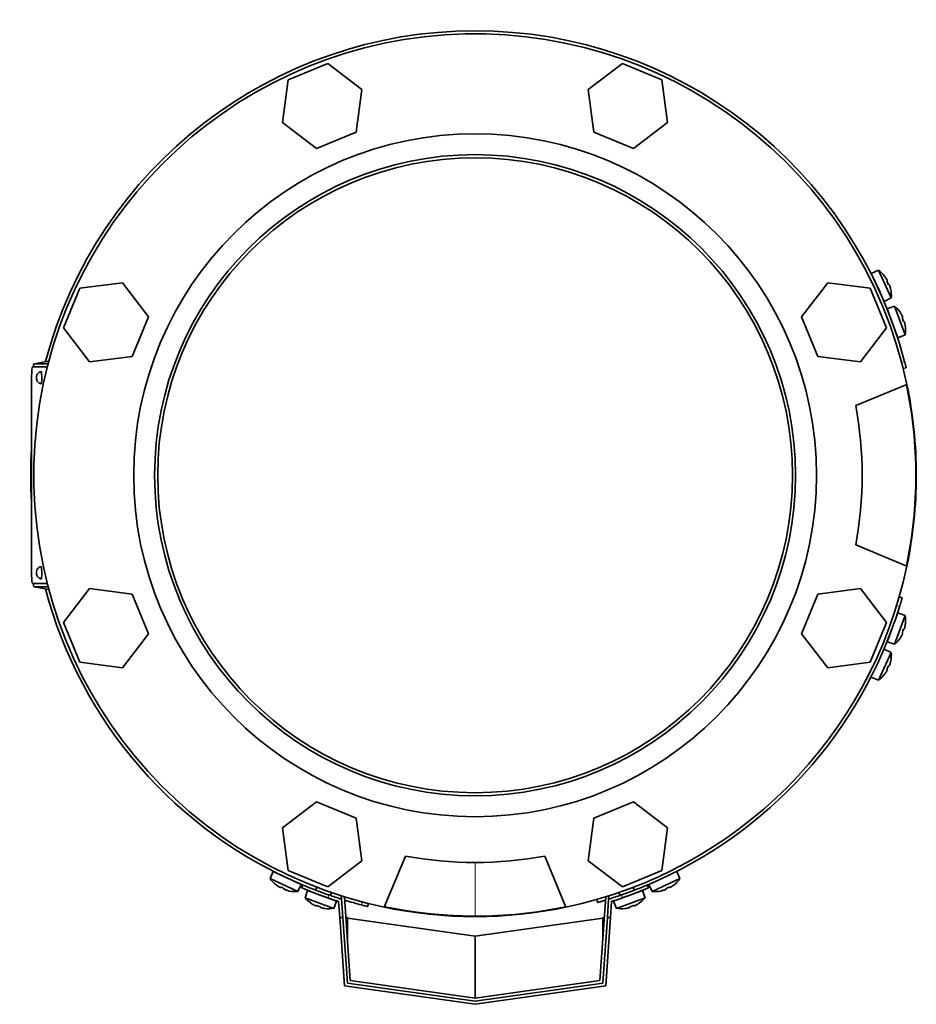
# Model space of a CAD drawing. Header units: millimetres. Extents: x 489 to 1364, y -1717 to 1594.
# Tile 1 of 30: x 492 to 782, y -1717 to -1399. Entities that reach past the tile are written whole.
import ezdxf

# ---------------------------------------------------------------- set-up
doc = ezdxf.new("R2010")
doc.units = ezdxf.units.MM
for name, color, linetype in [('M5X8_UNI7687', 7, 'Continuous'), ('MID_454-3', 7, 'Continuous'), ('VSI344-454_FILTR', 7, 'Continuous'), ('VSI344-454_FLANG', 7, 'Continuous'), ('VSI344-454_TERMI', 7, 'Continuous'), ('VSI344-454_TESTA', 7, 'Continuous'), ('VSI454_DIFFUSORE', 7, 'Continuous')]:
    doc.layers.add(name, color=color, linetype=linetype)

# ---------------------------------------------------------------- blocks, each defined once
blk = doc.blocks.new('SE2')
at = {"layer": 'M5X8_UNI7687', "color": 7, "linetype": 'Continuous', "lineweight": 35}
for p, q in [((769.28, -1480.14), (766.98, -1481.14)), ((771.21, -1490.2), (766.98, -1481.14)), ((769.28, -1480.14), (773.45, -1489.08)), ((771.28, -1482.07), (771.29, -1482.05)), ((772.15, -1483.46), (771.98, -1483.56)), ((772.75, -1484.75), (772.56, -1484.82)), ((773.26, -1486.31), (773.28, -1486.31)), ((771.21, -1490.2), (773.45, -1489.08)), ((774.55, -1491.75), (772.18, -1492.54)), ((775.6, -1501.93), (772.18, -1492.54)), ((774.55, -1491.75), (777.92, -1501.01)), ((776.39, -1493.82), (776.38, -1493.84)), ((777.12, -1495.3), (776.94, -1495.39)), ((777.61, -1496.64), (777.41, -1496.69)), ((777.97, -1498.23), (778, -1498.24)), ((775.6, -1501.93), (777.92, -1501.01)), ((772.18, -1600.09), (775.6, -1590.7)), ((777.92, -1591.62), (774.55, -1600.88)), ((777.92, -1591.62), (775.6, -1590.7)), ((777.97, -1594.4), (778, -1594.39)), ((776.38, -1598.79), (776.39, -1598.81)), ((777.12, -1597.33), (776.94, -1597.24)), ((777.61, -1595.99), (777.41, -1595.94)), ((772.18, -1600.09), (774.55, -1600.88)), ((773.45, -1603.55), (769.28, -1612.49)), ((773.45, -1603.55), (771.21, -1602.43)), ((772.75, -1607.88), (772.56, -1607.81)), ((773.26, -1606.32), (773.28, -1606.32)), ((766.98, -1611.49), (769.28, -1612.49)), ((771.28, -1610.56), (771.29, -1610.58)), ((772.15, -1609.17), (771.98, -1609.07)), ((573.87, -1674.26), (572.87, -1676.55)), ((573.87, -1674.26), (582.93, -1678.48)), ((705.21, -1676.55), (704.22, -1674.26)), ((581.81, -1680.72), (572.87, -1676.55)), ((705.21, -1676.55), (696.28, -1680.72)), ((574.78, -1678.57), (574.8, -1678.55)), ((576.19, -1679.42), (576.29, -1679.25)), ((577.48, -1680.02), (577.55, -1679.83)), ((579.03, -1680.53), (579.04, -1680.55)), ((581.81, -1680.72), (582.93, -1678.48)), ((584.92, -1680.39), (584.13, -1682.76)), ((594.32, -1683.81), (584.92, -1680.39)), ((587.96, -1679.35), (587.62, -1680.28)), ((592.32, -1682), (592.66, -1681.06)), ((693.16, -1680.39), (683.77, -1683.81)), ((685.42, -1681.06), (685.77, -1682)), ((690.46, -1680.28), (690.12, -1679.35)), ((693.95, -1682.76), (693.16, -1680.39)), ((695.16, -1678.48), (696.28, -1680.72)), ((699.05, -1680.53), (699.05, -1680.55)), ((700.61, -1680.02), (700.54, -1679.83)), ((701.9, -1679.42), (701.79, -1679.25)), ((703.28, -1678.55), (703.31, -1678.57)), ((584.13, -1682.76), (593.4, -1686.14)), ((586.23, -1684.59), (586.21, -1684.6)), ((593.4, -1686.14), (594.32, -1683.81)), ((683.77, -1683.81), (684.69, -1686.14)), ((684.69, -1686.14), (693.95, -1682.76)), ((691.86, -1684.59), (691.88, -1684.6)), ((587.69, -1685.34), (587.77, -1685.15)), ((589.02, -1685.82), (589.07, -1685.63)), ((590.62, -1686.19), (590.62, -1686.21)), ((687.47, -1686.19), (687.46, -1686.21)), ((689.06, -1685.82), (689.01, -1685.63)), ((690.4, -1685.34), (690.31, -1685.15))]:
    blk.add_line(p, q, dxfattribs=at)
for centre, radius, start, end in [((763.48, -1488.29), 10, 38.5916, 54.5414), ((767.38, -1483.16), 0.5, 5.7321, 25), ((763.48, -1488.29), 10, 355.4586, 11.4084), ((769.91, -1488.6), 0.5, 25, 44.2679), ((768.06, -1499.36), 10, 33.5916, 49.5414), ((772.39, -1494.59), 0.5, 0.7321, 20), ((774.44, -1500.23), 0.5, 20, 39.2679), ((768.06, -1499.36), 10, 350.4586, 6.4084), ((768.06, -1593.27), 10, 353.5916, 9.5414), ((774.44, -1592.4), 0.5, 320.7321, 340), ((772.39, -1598.04), 0.5, 340, 359.2679), ((768.06, -1593.27), 10, 310.4586, 326.4084), ((763.48, -1604.34), 10, 348.5916, 4.5414), ((763.48, -1604.34), 10, 305.4586, 321.4084), ((575.89, -1674.65), 0.5, 245, 264.2679), ((581.02, -1670.75), 10, 215.4586, 231.4084), ((581.33, -1677.18), 0.5, 225.7321, 245), ((697.07, -1670.75), 10, 308.5916, 324.5414), ((581.02, -1670.75), 10, 258.5916, 274.5414), ((586.97, -1680.6), 0.5, 250, 269.4626), ((697.07, -1670.75), 10, 265.4586, 281.4084), ((591.74, -1676.27), 10, 220.4586, 236.4084), ((592.61, -1682.66), 0.5, 230.7959, 250), ((685.47, -1682.66), 0.5, 290, 309.2041), ((686.34, -1676.27), 10, 303.5916, 319.5414), ((591.74, -1676.27), 10, 263.5916, 279.5414), ((686.34, -1676.27), 10, 260.4586, 276.4084)]:
    blk.add_arc(centre, radius, start, end, dxfattribs=at)
for centre, major_axis, ratio, start_param, end_param in [((763.49, -1488.28), (-4.23, 9.06), 0.996195, 4.833518, 4.948078), ((765.48, -1487.36), (3.91, -8.39), 0.811251, 1.49595, 1.645642), ((763.49, -1488.28), (4.23, -9.06), 0.996195, 1.335108, 1.449667), ((768.08, -1499.35), (-3.42, 9.4), 0.996195, 4.833518, 4.948078), ((770.14, -1498.6), (3.17, -8.7), 0.811251, 1.49595, 1.645642), ((768.08, -1499.35), (3.42, -9.4), 0.996195, 1.335108, 1.449667), ((768.08, -1593.28), (3.42, 9.4), 0.996195, 4.833518, 4.948078), ((768.08, -1593.28), (-3.42, -9.4), 0.996195, 1.335108, 1.449667), ((770.14, -1594.03), (-3.17, -8.7), 0.811251, 1.49595, 1.645642), ((765.48, -1605.27), (-3.91, -8.39), 0.811251, 1.49595, 1.645642), ((763.49, -1604.35), (4.23, 9.06), 0.996195, 4.833518, 4.948078), ((763.49, -1604.35), (-4.23, -9.06), 0.996195, 1.335108, 1.449667), ((581.01, -1670.76), (-9.06, 4.23), 0.996195, 1.335108, 1.449667), ((580.08, -1672.75), (-8.39, 3.91), 0.811251, 1.49595, 1.645642), ((581.01, -1670.76), (9.06, -4.23), 0.996195, 4.833518, 4.948078), ((697.07, -1670.76), (-9.06, -4.23), 0.996195, 1.335108, 1.449667), ((698, -1672.75), (-8.39, -3.91), 0.811251, 1.49595, 1.645642), ((697.07, -1670.76), (9.06, 4.23), 0.996195, 4.833518, 4.948078), ((591.74, -1676.29), (-9.4, 3.42), 0.996195, 1.335108, 1.449667), ((686.35, -1676.29), (9.4, 3.42), 0.996195, 4.833518, 4.948078), ((590.99, -1678.35), (-8.7, 3.17), 0.811251, 1.49595, 1.645642), ((591.74, -1676.29), (9.4, -3.42), 0.996195, 4.833518, 4.948078), ((686.35, -1676.29), (-9.4, -3.42), 0.996195, 1.335108, 1.449667), ((687.1, -1678.35), (-8.7, -3.17), 0.811251, 1.49595, 1.645642)]:
    blk.add_ellipse(centre, major_axis=major_axis, ratio=ratio, start_param=start_param, end_param=end_param, dxfattribs=at)
for points in [[(772.15, -1483.46), (772.15, -1483.46), (772.16, -1483.46), (772.16, -1483.45), (772.16, -1483.43), (772.15, -1483.42), (772.15, -1483.4), (772.14, -1483.38), (772.13, -1483.35), (772.11, -1483.32), (772.1, -1483.28), (772.08, -1483.25), (772.06, -1483.21), (772.04, -1483.17), (772.02, -1483.14), (771.99, -1483.1), (771.97, -1483.05), (771.95, -1483.03), (771.94, -1483.01)], [(772.96, -1485.2), (772.96, -1485.18), (772.95, -1485.15), (772.93, -1485.11), (772.92, -1485.06), (772.9, -1485.02), (772.88, -1484.98), (772.87, -1484.94), (772.85, -1484.91), (772.84, -1484.87), (772.82, -1484.84), (772.81, -1484.81), (772.8, -1484.79), (772.79, -1484.78), (772.78, -1484.76), (772.77, -1484.75), (772.76, -1484.75), (772.75, -1484.75), (772.75, -1484.75)], [(777.12, -1495.3), (777.13, -1495.3), (777.13, -1495.3), (777.13, -1495.29), (777.13, -1495.28), (777.13, -1495.26), (777.12, -1495.24), (777.12, -1495.22), (777.11, -1495.19), (777.1, -1495.16), (777.08, -1495.12), (777.07, -1495.08), (777.05, -1495.04), (777.04, -1495.01), (777.02, -1494.96), (777, -1494.92), (776.98, -1494.88), (776.96, -1494.85), (776.95, -1494.83)], [(777.78, -1497.1), (777.78, -1497.09), (777.77, -1497.05), (777.76, -1497.01), (777.74, -1496.96), (777.73, -1496.92), (777.72, -1496.88), (777.71, -1496.84), (777.7, -1496.8), (777.68, -1496.77), (777.67, -1496.73), (777.66, -1496.71), (777.65, -1496.68), (777.64, -1496.67), (777.63, -1496.65), (777.62, -1496.64), (777.62, -1496.64), (777.61, -1496.64), (777.61, -1496.64)], [(777.61, -1595.99), (777.61, -1595.99), (777.62, -1595.99), (777.62, -1595.99), (777.63, -1595.98), (777.64, -1595.96), (777.65, -1595.95), (777.66, -1595.92), (777.67, -1595.9), (777.68, -1595.86), (777.7, -1595.83), (777.71, -1595.79), (777.72, -1595.75), (777.73, -1595.71), (777.74, -1595.67), (777.76, -1595.62), (777.77, -1595.58), (777.78, -1595.54), (777.78, -1595.53)], [(776.95, -1597.8), (776.96, -1597.78), (776.98, -1597.75), (777, -1597.71), (777.02, -1597.67), (777.04, -1597.63), (777.05, -1597.59), (777.07, -1597.55), (777.08, -1597.51), (777.1, -1597.48), (777.11, -1597.44), (777.12, -1597.41), (777.12, -1597.39), (777.13, -1597.37), (777.13, -1597.35), (777.13, -1597.34), (777.13, -1597.33), (777.13, -1597.33), (777.12, -1597.33)], [(772.75, -1607.88), (772.75, -1607.88), (772.76, -1607.88), (772.77, -1607.88), (772.78, -1607.87), (772.79, -1607.85), (772.8, -1607.84), (772.81, -1607.82), (772.82, -1607.79), (772.84, -1607.76), (772.85, -1607.72), (772.87, -1607.69), (772.88, -1607.65), (772.9, -1607.61), (772.92, -1607.57), (772.93, -1607.52), (772.95, -1607.48), (772.96, -1607.45), (772.96, -1607.43)], [(771.94, -1609.62), (771.95, -1609.6), (771.97, -1609.58), (771.99, -1609.53), (772.02, -1609.49), (772.04, -1609.46), (772.06, -1609.42), (772.08, -1609.38), (772.1, -1609.35), (772.11, -1609.31), (772.13, -1609.28), (772.14, -1609.25), (772.15, -1609.23), (772.15, -1609.21), (772.16, -1609.2), (772.16, -1609.18), (772.16, -1609.17), (772.15, -1609.17), (772.15, -1609.17)], [(575.74, -1679.21), (575.75, -1679.22), (575.78, -1679.24), (575.82, -1679.27), (575.86, -1679.29), (575.9, -1679.31), (575.94, -1679.33), (575.98, -1679.35), (576.01, -1679.37), (576.04, -1679.39), (576.08, -1679.4), (576.1, -1679.41), (576.13, -1679.42), (576.15, -1679.43), (576.16, -1679.43), (576.17, -1679.43), (576.18, -1679.43), (576.19, -1679.43), (576.19, -1679.42)], [(577.48, -1680.02), (577.48, -1680.03), (577.48, -1680.03), (577.48, -1680.04), (577.49, -1680.05), (577.5, -1680.06), (577.52, -1680.07), (577.54, -1680.08), (577.57, -1680.1), (577.6, -1680.11), (577.63, -1680.13), (577.67, -1680.14), (577.71, -1680.16), (577.75, -1680.17), (577.79, -1680.19), (577.83, -1680.2), (577.88, -1680.22), (577.91, -1680.23), (577.93, -1680.24)], [(700.16, -1680.24), (700.17, -1680.23), (700.21, -1680.22), (700.25, -1680.2), (700.3, -1680.19), (700.34, -1680.17), (700.38, -1680.16), (700.42, -1680.14), (700.45, -1680.13), (700.49, -1680.11), (700.52, -1680.1), (700.54, -1680.08), (700.56, -1680.07), (700.58, -1680.06), (700.59, -1680.05), (700.6, -1680.04), (700.61, -1680.03), (700.61, -1680.03), (700.61, -1680.02)], [(701.9, -1679.42), (701.9, -1679.43), (701.9, -1679.43), (701.91, -1679.43), (701.92, -1679.43), (701.94, -1679.43), (701.96, -1679.42), (701.98, -1679.41), (702.01, -1679.4), (702.04, -1679.39), (702.07, -1679.37), (702.11, -1679.35), (702.15, -1679.33), (702.18, -1679.31), (702.22, -1679.29), (702.26, -1679.27), (702.3, -1679.24), (702.33, -1679.22), (702.35, -1679.21)], [(587.22, -1685.17), (587.24, -1685.17), (587.27, -1685.19), (587.31, -1685.21), (587.35, -1685.23), (587.39, -1685.25), (587.43, -1685.26), (587.47, -1685.28), (587.51, -1685.3), (587.54, -1685.31), (587.57, -1685.32), (587.6, -1685.33), (587.62, -1685.34), (587.64, -1685.34), (587.66, -1685.34), (587.67, -1685.34), (587.68, -1685.34), (587.69, -1685.34), (587.69, -1685.34)], [(589.02, -1685.82), (589.02, -1685.82), (589.02, -1685.83), (589.03, -1685.84), (589.04, -1685.84), (589.05, -1685.85), (589.07, -1685.86), (589.09, -1685.87), (589.12, -1685.88), (589.15, -1685.9), (589.19, -1685.91), (589.22, -1685.92), (589.26, -1685.93), (589.31, -1685.94), (589.35, -1685.96), (589.39, -1685.97), (589.44, -1685.98), (589.47, -1685.99), (589.49, -1685.99)], [(688.6, -1685.99), (688.61, -1685.99), (688.65, -1685.98), (688.69, -1685.97), (688.74, -1685.96), (688.78, -1685.94), (688.82, -1685.93), (688.86, -1685.92), (688.9, -1685.91), (688.93, -1685.9), (688.96, -1685.88), (688.99, -1685.87), (689.01, -1685.86), (689.03, -1685.85), (689.05, -1685.84), (689.06, -1685.84), (689.06, -1685.83), (689.06, -1685.82), (689.06, -1685.82)], [(690.4, -1685.34), (690.4, -1685.34), (690.4, -1685.34), (690.41, -1685.34), (690.42, -1685.34), (690.44, -1685.34), (690.46, -1685.34), (690.48, -1685.33), (690.51, -1685.32), (690.54, -1685.31), (690.58, -1685.3), (690.62, -1685.28), (690.66, -1685.26), (690.69, -1685.25), (690.73, -1685.23), (690.78, -1685.21), (690.82, -1685.19), (690.85, -1685.17), (690.87, -1685.17)]]:
    blk.add_open_spline(points, degree=3, dxfattribs=at)
at = {"layer": 'MID_454-3', "color": 7, "linetype": 'Continuous', "lineweight": 35}
for p, q in [((595.84, -1682.18), (596.03, -1682.17)), ((595.91, -1683.18), (595.84, -1682.18)), ((596.86, -1682.43), (598.74, -1709.44)), ((679.34, -1709.44), (681.23, -1682.43)), ((682.06, -1682.17), (682.25, -1682.18)), ((682.25, -1682.18), (682.18, -1683.18)), ((598.74, -1709.44), (639.04, -1715.1)), ((639.04, -1715.1), (679.34, -1709.44))]:
    blk.add_line(p, q, dxfattribs=at)
at = {"layer": 'VSI344-454_FILTR', "color": 4, "linetype": 'Continuous', "lineweight": 9}
for p, q in [((776.81, -1509.9), (777.78, -1509.66)), ((776.13, -1588.74), (775.17, -1588.47)), ((602.39, -1685.06), (602.63, -1684.08)), ((681.2, -1682.44), (681.22, -1682.53))]:
    blk.add_line(p, q, dxfattribs=at)
at = {"layer": 'VSI344-454_FILTR', "color": 7, "linetype": 'Continuous', "lineweight": 35}
for p, q in [((777.31, -1511.84), (778.28, -1511.6)), ((776.98, -1585.87), (776.02, -1585.59)), ((604.33, -1685.55), (604.57, -1684.58)), ((678.32, -1683.29), (678.6, -1684.26))]:
    blk.add_line(p, q, dxfattribs=at)
for start, end in [(14.7986, 165.1916), (176.4875, 183.5125), (194.8084, 247.2275), (292.8017, 342.8021), (252.9344, 255.2014)]:
    blk.add_arc((639.04, -1546.32), 143.5, start, end, dxfattribs=at)
for points, knots in [([(777.31, -1511.84), (777.31, -1511.84), (777.31, -1511.84), (777.31, -1511.83), (777.3, -1511.81), (777.29, -1511.78), (777.28, -1511.74), (777.27, -1511.66), (777.23, -1511.52), (777.17, -1511.28), (777.09, -1510.99), (777.02, -1510.69), (776.94, -1510.41), (776.88, -1510.16), (776.83, -1509.99), (776.81, -1509.9)], [0, 0, 0, 0, 0.042103, 0.083814, 0.125314, 0.166786, 0.208415, 0.250382, 0.376122, 0.50071, 0.625019, 0.750518, 0.833796, 0.916472, 1, 1, 1, 1]), ([(777.78, -1509.66), (777.79, -1509.7), (777.82, -1509.79), (777.85, -1509.91), (777.88, -1510.04), (777.91, -1510.16), (777.95, -1510.28), (778, -1510.48), (778.06, -1510.74), (778.14, -1511.04), (778.2, -1511.28), (778.24, -1511.44), (778.26, -1511.54), (778.28, -1511.59), (778.28, -1511.6), (778.28, -1511.6)], [0, 0, 0, 0, 0.04197, 0.083551, 0.124921, 0.166263, 0.207758, 0.249586, 0.375032, 0.499366, 0.623892, 0.749699, 0.833235, 0.916179, 1, 1, 1, 1]), ([(776.98, -1585.87), (776.98, -1585.87), (776.98, -1585.87), (776.98, -1585.89), (776.97, -1585.91), (776.96, -1585.94), (776.95, -1585.98), (776.94, -1586.03), (776.91, -1586.14), (776.85, -1586.34), (776.74, -1586.7), (776.61, -1587.14), (776.49, -1587.56), (776.38, -1587.91), (776.3, -1588.18), (776.21, -1588.46), (776.16, -1588.65), (776.13, -1588.74)], [0, 0, 0, 0, 0.036092, 0.07186, 0.10742, 0.142884, 0.178369, 0.213992, 0.249865, 0.376032, 0.500265, 0.624304, 0.750267, 0.812832, 0.874898, 0.937082, 1, 1, 1, 1]), ([(602.63, -1684.08), (602.67, -1684.1), (602.76, -1684.12), (602.88, -1684.15), (603.01, -1684.18), (603.13, -1684.22), (603.25, -1684.25), (603.45, -1684.3), (603.71, -1684.37), (604.01, -1684.44), (604.25, -1684.5), (604.41, -1684.54), (604.51, -1684.57), (604.56, -1684.58), (604.57, -1684.58), (604.57, -1684.58)], [0, 0, 0, 0, 0.04197, 0.083551, 0.124921, 0.166263, 0.207758, 0.249586, 0.375033, 0.499366, 0.623892, 0.749699, 0.833235, 0.916179, 1, 1, 1, 1]), ([(681.15, -1683.5), (681.15, -1683.5), (681.1, -1683.51), (680.99, -1683.55), (680.83, -1683.59), (680.68, -1683.64), (680.53, -1683.69), (680.25, -1683.77), (679.87, -1683.89), (679.43, -1684.02), (679.07, -1684.12), (678.84, -1684.18), (678.72, -1684.22), (678.65, -1684.24), (678.6, -1684.25), (678.6, -1684.26), (678.6, -1684.26)], [0.0715916, 0.0715916, 0.0715916, 0.0715916, 0.0718269, 0.1073717, 0.1428229, 0.1782961, 0.2139067, 0.2497688, 0.3756794, 0.4997397, 0.6239373, 0.7501533, 0.812742, 0.8748331, 0.9370469, 1, 1, 1, 1]), ([(604.33, -1685.55), (604.33, -1685.55), (604.32, -1685.55), (604.31, -1685.55), (604.29, -1685.54), (604.26, -1685.54), (604.22, -1685.53), (604.15, -1685.51), (604.01, -1685.47), (603.77, -1685.41), (603.47, -1685.34), (603.17, -1685.26), (602.89, -1685.19), (602.64, -1685.12), (602.47, -1685.08), (602.39, -1685.06)], [0, 0, 0, 0, 0.042103, 0.083814, 0.125314, 0.166786, 0.208415, 0.250382, 0.376122, 0.50071, 0.625019, 0.750518, 0.833796, 0.916472, 1, 1, 1, 1])]:
    blk.add_open_spline(points, degree=3, knots=knots, dxfattribs=at)
at = {"layer": 'VSI344-454_FLANG', "color": 7, "linetype": 'Continuous', "lineweight": 35}
for p, q in [((591.48, -1413.4), (578.68, -1418.7)), ((602.48, -1421.83), (591.48, -1413.4)), ((686.6, -1413.4), (675.61, -1421.83)), ((699.4, -1418.7), (686.6, -1413.4)), ((578.68, -1418.7), (576.87, -1432.44)), ((701.21, -1432.44), (699.4, -1418.7)), ((600.67, -1435.57), (602.48, -1421.83)), ((675.61, -1421.83), (677.42, -1435.57)), ((576.87, -1432.44), (587.87, -1440.87)), ((690.22, -1440.87), (701.21, -1432.44)), ((587.87, -1440.87), (600.67, -1435.57)), ((677.42, -1435.57), (690.22, -1440.87)), ((525.16, -1484.15), (511.43, -1485.96)), ((533.6, -1495.14), (525.16, -1484.15)), ((752.92, -1484.15), (744.49, -1495.14)), ((766.66, -1485.96), (752.92, -1484.15)), ((511.43, -1485.96), (506.12, -1498.76)), ((771.96, -1498.76), (766.66, -1485.96)), ((528.3, -1507.94), (533.6, -1495.14)), ((744.49, -1495.14), (749.79, -1507.94)), ((506.12, -1498.76), (514.56, -1509.75)), ((763.53, -1509.75), (771.96, -1498.76)), ((514.56, -1509.75), (528.3, -1507.94)), ((749.79, -1507.94), (763.53, -1509.75)), ((762, -1523.82), (778.49, -1516.98)), ((778.49, -1575.65), (762, -1568.82)), ((514.56, -1582.88), (506.12, -1593.87)), ((528.3, -1584.69), (514.56, -1582.88)), ((763.53, -1582.88), (749.79, -1584.69)), ((771.96, -1593.87), (763.53, -1582.88)), ((533.6, -1597.49), (528.3, -1584.69)), ((749.79, -1584.69), (744.49, -1597.49)), ((506.12, -1593.87), (511.43, -1606.67)), ((766.66, -1606.67), (771.96, -1593.87)), ((525.16, -1608.48), (533.6, -1597.49)), ((744.49, -1597.49), (752.92, -1608.48)), ((511.43, -1606.67), (525.16, -1608.48)), ((752.92, -1608.48), (766.66, -1606.67)), ((587.87, -1651.76), (576.87, -1660.19)), ((600.67, -1657.06), (587.87, -1651.76)), ((690.22, -1651.76), (677.42, -1657.06)), ((701.21, -1660.19), (690.22, -1651.76)), ((602.48, -1670.8), (600.67, -1657.06)), ((677.42, -1657.06), (675.61, -1670.8)), ((576.87, -1660.19), (578.68, -1673.93)), ((699.4, -1673.93), (701.21, -1660.19)), ((591.48, -1679.23), (602.48, -1670.8)), ((609.71, -1685.76), (616.54, -1669.27)), ((661.54, -1669.27), (668.37, -1685.76)), ((675.61, -1670.8), (686.6, -1679.23)), ((578.68, -1673.93), (591.48, -1679.23)), ((686.6, -1679.23), (699.4, -1673.93))]:
    blk.add_line(p, q, dxfattribs=at)
for radius in [110.25, 103.5]:
    blk.add_circle((639.04, -1546.32), radius, dxfattribs=at)
for radius, start, end in [(142.5, 11.878, 258.122), (125, 349.6302, 10.3698), (142.5, 281.878, 348.122), (125, 259.6302, 280.3698)]:
    blk.add_arc((639.04, -1546.32), radius, start, end, dxfattribs=at)
at = {"layer": 'VSI344-454_TERMI', "color": 7, "linetype": 'Continuous', "lineweight": 35}
for p, q in [((583.43, -1678.6), (583.04, -1679.52)), ((695.04, -1679.52), (694.65, -1678.6)), ((594.96, -1683.93), (595.32, -1689.1)), ((595.91, -1683.18), (596.32, -1689.1)), ((682.18, -1683.18), (681.77, -1689.1)), ((683.13, -1683.93), (682.77, -1689.1)), ((596.86, -1711.19), (595.32, -1689.1)), ((595.32, -1689.1), (596.32, -1689.1)), ((596.32, -1689.1), (597.8, -1710.32)), ((597.79, -1689.1), (597.32, -1689.1)), ((597.79, -1689.1), (597.8, -1689.31)), ((597.8, -1689.31), (639.04, -1695.1)), ((597.8, -1695.98), (597.8, -1689.31)), ((639.04, -1695.1), (680.28, -1689.31)), ((680.28, -1710.32), (681.77, -1689.1)), ((680.28, -1689.31), (680.3, -1689.1)), ((680.28, -1695.98), (680.28, -1689.31)), ((680.3, -1689.1), (680.76, -1689.1)), ((682.77, -1689.1), (681.22, -1711.19)), ((681.77, -1689.1), (682.77, -1689.1)), ((639.04, -1715.1), (639.04, -1695.1)), ((639.04, -1717.12), (596.86, -1711.19)), ((597.8, -1710.32), (639.04, -1716.11)), ((639.04, -1716.11), (680.28, -1710.32)), ((681.22, -1711.19), (639.04, -1717.12))]:
    blk.add_line(p, q, dxfattribs=at)
at = {"layer": 'VSI344-454_TERMI', "color": 4, "linetype": 'Continuous', "lineweight": 9}
for p, q in [((591.84, -1681.83), (591.45, -1682.75)), ((686.64, -1682.75), (686.25, -1681.83))]:
    blk.add_line(p, q, dxfattribs=at)
at = {"layer": 'VSI344-454_TERMI', "color": 7, "linetype": 'Continuous', "lineweight": 35}
for radius, start, end in [(144.5, 250.7692, 252.2357), (143.5, 250.7941, 252.5059), (143.5, 287.4941, 289.2059), (144.5, 287.7643, 289.2308)]:
    blk.add_arc((639.04, -1546.32), radius, start, end, dxfattribs=at)
for points, knots in [([(591.45, -1682.75), (591.35, -1682.72), (591.17, -1682.65), (590.89, -1682.56), (590.61, -1682.46), (590.34, -1682.36), (590.06, -1682.26), (589.79, -1682.16), (589.52, -1682.07), (589.26, -1681.97), (588.99, -1681.87), (588.73, -1681.77), (588.46, -1681.67), (588.03, -1681.51), (587.45, -1681.29), (586.75, -1681.02), (586.08, -1680.76), (585.47, -1680.52), (584.92, -1680.3), (584.43, -1680.1), (584.01, -1679.93), (583.7, -1679.8), (583.48, -1679.7), (583.32, -1679.64), (583.19, -1679.59), (583.11, -1679.55), (583.05, -1679.53), (583.05, -1679.52), (583.04, -1679.52)], [0, 0, 0, 0, 0.021018, 0.041934, 0.062771, 0.08355, 0.104295, 0.125028, 0.145771, 0.166547, 0.187379, 0.208288, 0.229298, 0.250429, 0.312489, 0.374705, 0.437522, 0.500061, 0.562591, 0.625422, 0.687637, 0.749714, 0.79185, 0.833578, 0.875077, 0.916526, 0.958107, 1, 1, 1, 1]), ([(583.43, -1678.6), (583.43, -1678.6), (583.43, -1678.6), (583.45, -1678.61), (583.47, -1678.62), (583.5, -1678.63), (583.54, -1678.65), (583.59, -1678.67), (583.64, -1678.69), (583.71, -1678.72), (583.79, -1678.75), (583.87, -1678.78), (583.96, -1678.82), (584.13, -1678.89), (584.4, -1679), (584.82, -1679.18), (585.31, -1679.38), (585.86, -1679.6), (586.47, -1679.84), (587.14, -1680.1), (587.84, -1680.37), (588.51, -1680.62), (589.11, -1680.85), (589.64, -1681.04), (590.18, -1681.24), (590.72, -1681.44), (591.28, -1681.63), (591.65, -1681.76), (591.84, -1681.83)], [0, 0, 0, 0, 0.020997, 0.041893, 0.062713, 0.083477, 0.104209, 0.124931, 0.145666, 0.166436, 0.187265, 0.208173, 0.229184, 0.250319, 0.312379, 0.374611, 0.437429, 0.499972, 0.562502, 0.625327, 0.687534, 0.749602, 0.791735, 0.833469, 0.874983, 0.916456, 0.958068, 1, 1, 1, 1]), ([(686.25, -1681.83), (686.34, -1681.8), (686.53, -1681.73), (686.81, -1681.63), (687.08, -1681.53), (687.36, -1681.44), (687.63, -1681.34), (687.9, -1681.24), (688.17, -1681.14), (688.44, -1681.04), (688.71, -1680.95), (688.97, -1680.85), (689.23, -1680.75), (689.66, -1680.59), (690.24, -1680.37), (690.95, -1680.1), (691.61, -1679.84), (692.22, -1679.6), (692.78, -1679.38), (693.27, -1679.18), (693.69, -1679), (694, -1678.88), (694.22, -1678.78), (694.38, -1678.72), (694.5, -1678.66), (694.59, -1678.63), (694.64, -1678.6), (694.65, -1678.6), (694.65, -1678.6)], [0, 0, 0, 0, 0.021018, 0.041935, 0.062772, 0.083551, 0.104297, 0.125029, 0.145773, 0.166549, 0.187381, 0.20829, 0.2293, 0.250431, 0.312491, 0.374707, 0.437523, 0.500061, 0.562591, 0.625422, 0.687637, 0.749714, 0.79185, 0.833578, 0.875076, 0.916526, 0.958107, 1, 1, 1, 1]), ([(695.04, -1679.52), (695.04, -1679.52), (695.04, -1679.52), (695.03, -1679.53), (695, -1679.54), (694.97, -1679.55), (694.93, -1679.57), (694.89, -1679.59), (694.83, -1679.61), (694.76, -1679.64), (694.69, -1679.67), (694.6, -1679.71), (694.51, -1679.74), (694.34, -1679.81), (694.07, -1679.93), (693.65, -1680.1), (693.16, -1680.3), (692.61, -1680.52), (692, -1680.76), (691.34, -1681.02), (690.63, -1681.29), (689.97, -1681.55), (689.36, -1681.77), (688.83, -1681.97), (688.29, -1682.16), (687.75, -1682.36), (687.2, -1682.56), (686.82, -1682.69), (686.64, -1682.75)], [0, 0, 0, 0, 0.020996, 0.041893, 0.062713, 0.083477, 0.104209, 0.124931, 0.145666, 0.166436, 0.187264, 0.208173, 0.229184, 0.250319, 0.312379, 0.374611, 0.437429, 0.499972, 0.562503, 0.625328, 0.687536, 0.749604, 0.791737, 0.833471, 0.874985, 0.916457, 0.958069, 1, 1, 1, 1])]:
    blk.add_open_spline(points, degree=3, knots=knots, dxfattribs=at)
at = {"layer": 'VSI344-454_TESTA', "color": 7, "linetype": 'Continuous', "lineweight": 35}
for p, q in [((501.4, -1509.44), (496.66, -1510.32)), ((500.91, -1511.32), (496.18, -1511.32)), ((501.16, -1510.32), (496.68, -1510.32)), ((495.81, -1514.32), (495.81, -1578.32)), ((496.18, -1581.32), (500.91, -1581.32)), ((496.66, -1582.31), (501.4, -1583.19)), ((501.16, -1582.32), (496.68, -1582.32))]:
    blk.add_line(p, q, dxfattribs=at)
at = {"layer": 'VSI344-454_TESTA', "color": 4, "linetype": 'Continuous', "lineweight": 9}
for p, q in [((501.4, -1509.44), (496.68, -1510.32)), ((496.68, -1582.32), (501.4, -1583.19)), ((639.04, -1671.26), (639.04, -1688.67))]:
    blk.add_line(p, q, dxfattribs=at)
at = {"layer": 'VSI344-454_TESTA', "color": 7, "linetype": 'Continuous', "lineweight": 35}
for start, end in [(90, 270), (270, 90)]:
    blk.add_arc((639.04, -1546.32), 102.5, start, end, dxfattribs=at)
for centre, major_axis, start_param, end_param in [((496.18, -1514.32), (0, 3), 0, 1.570796), ((498.86, -1514.82), (0, -2), 0, 3.172151), ((498.86, -1514.82), (0, -2), 6.249611, 6.283185), ((498.86, -1577.82), (0, -2), 0, 3.172151), ((496.18, -1578.32), (0, 3), 1.570796, 3.141593), ((498.86, -1577.82), (0, -2), 6.249611, 6.283185)]:
    blk.add_ellipse(centre, major_axis=major_axis, ratio=0.121869, start_param=start_param, end_param=end_param, dxfattribs=at)
at = {"layer": 'VSI344-454_TESTA', "color": 4, "linetype": 'Continuous', "lineweight": 9}
for centre in [(497.37, -1514.82), (497.37, -1577.82)]:
    blk.add_ellipse(centre, major_axis=(0, 0.0635), ratio=0.121869, dxfattribs=at)
at = {"layer": 'VSI344-454_TESTA', "color": 7, "linetype": 'Continuous', "lineweight": 35}
for points, degree in [([(496.68, -1510.32), (496.48, -1510.32), (496.34, -1511.32)], 2), ([(496.34, -1581.32), (496.48, -1582.32), (496.68, -1582.32)], 2), ([(668.31, -1685.63), (658.7, -1687.65), (648.87, -1688.67), (639.04, -1688.67)], 3)]:
    blk.add_open_spline(points, degree=degree, dxfattribs=at)
for points, knots in [([(498.85, -1512.85), (498.74, -1512.87), (498.47, -1512.92), (498.08, -1513.18), (497.75, -1513.53), (497.54, -1513.88), (497.42, -1514.21), (497.36, -1514.52), (497.35, -1514.7), (497.35, -1514.82)], [0, 0, 0, 0, 0.115855, 0.322183, 0.498585, 0.65005, 0.778237, 0.887228, 1, 1, 1, 1]), ([(497.35, -1514.82), (497.35, -1514.86), (497.35, -1515.09), (497.42, -1515.48), (497.65, -1515.97), (498.01, -1516.39), (498.45, -1516.7), (498.74, -1516.76), (498.85, -1516.79)], [0, 0, 0, 0, 0.046256, 0.268746, 0.426645, 0.651173, 0.88463, 1, 1, 1, 1]), ([(778.36, -1517.04), (780.38, -1526.66), (781.4, -1536.49), (781.4, -1556.14), (780.38, -1565.97), (778.36, -1575.59)], [0.0067105, 0.0067105, 0.0067105, 0.0067105, 0.5, 0.5, 0.9932949, 0.9932949, 0.9932949, 0.9932949]), ([(498.85, -1575.85), (498.74, -1575.87), (498.47, -1575.92), (498.08, -1576.18), (497.75, -1576.53), (497.54, -1576.88), (497.42, -1577.21), (497.36, -1577.52), (497.35, -1577.7), (497.35, -1577.82)], [0, 0, 0, 0, 0.115855, 0.322183, 0.498585, 0.65005, 0.778237, 0.887228, 1, 1, 1, 1]), ([(497.35, -1577.82), (497.35, -1577.86), (497.35, -1578.09), (497.42, -1578.48), (497.65, -1578.97), (498.01, -1579.39), (498.45, -1579.7), (498.74, -1579.76), (498.85, -1579.79)], [0, 0, 0, 0, 0.046256, 0.268746, 0.426645, 0.651173, 0.88463, 1, 1, 1, 1])]:
    blk.add_open_spline(points, degree=3, knots=knots, dxfattribs=at)
blk.add_rational_spline([(609.77, -1685.63), (619.41, -1687.65), (629.2, -1688.67), (639.04, -1688.67)], [0.999854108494, 0.996331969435, 0.996380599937, 1], degree=3, dxfattribs=at)
at = {"layer": 'VSI454_DIFFUSORE', "color": 7, "linetype": 'Continuous', "lineweight": 35}
for start, end in [(0, 11.878), (348.122, 0), (258.122, 281.878)]:
    blk.add_arc((639.04, -1546.32), 142.5, start, end, dxfattribs=at)

msp = doc.modelspace()

# ---------------------------------------------------------------- block references
msp.add_blockref('SE2', (0, 0))

doc.saveas('drawing.dxf')
